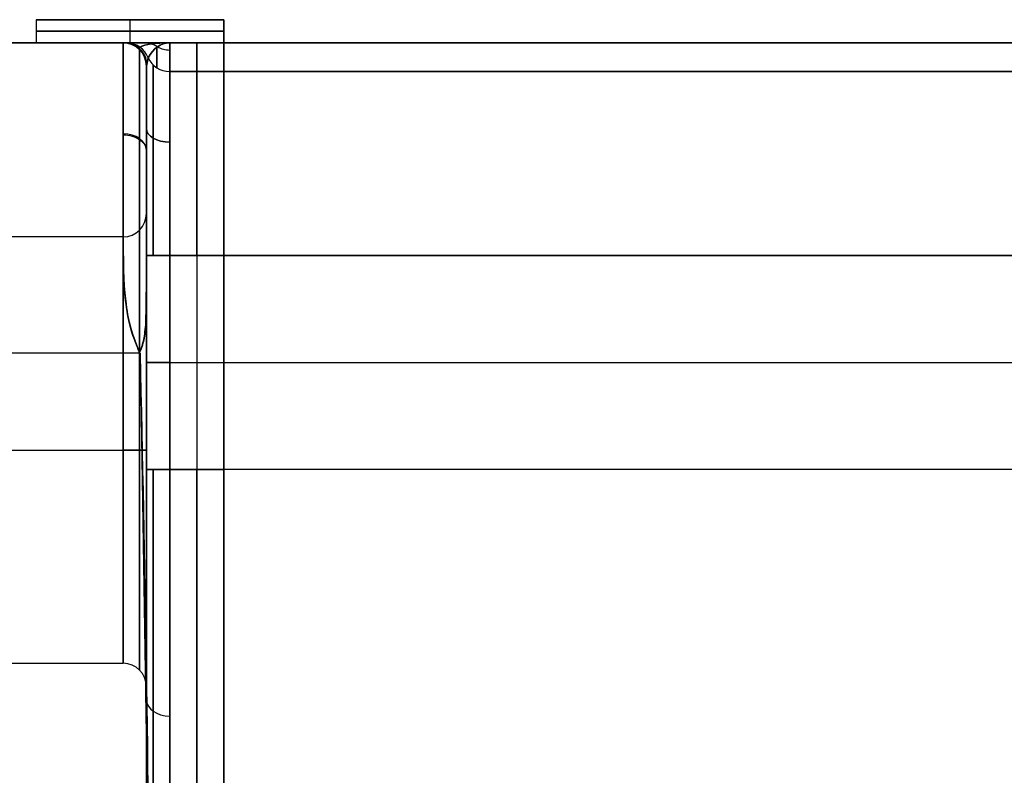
# Model space of a CAD drawing. Extents: x -32 to 144, y -30 to 75.
# Tile 15 of 47: x 3 to 16, y 21 to 30. Entities that reach past the tile are written whole.
import ezdxf

# ---------------------------------------------------------------- set-up
doc = ezdxf.new("R2010")
doc.units = 0
doc.layers.add('DEFAULT', color=7, linetype='CONTINUOUS')

msp = doc.modelspace()

# ---------------------------------------------------------------- linework, layer by layer
at = {"layer": 'DEFAULT'}
for p, q in [((5.6, 30.3, -1.4), (3.175, 30.3)), ((3.175, 30.3), (3.175, 30)), ((3.175, 30.3), (5.6, 30.3, 1.4)), ((3.175, 30.3), (5.6, 30.3)), ((4.388, 30, -0.7), (4.388, 30.3, -0.7)), ((4.388, 30, 0.7), (4.388, 30.3, 0.7)), ((4.388, 30.3, -0.7), (4.388, 30.3, 0.7)), ((5.6, 30, -1.4), (5.6, 30.3, -1.4)), ((5.6, 30.3, 1.4), (5.6, 30, 1.4)), ((5.6, 30.3, -1.4), (5.6, 30.3, 1.4)), ((5.6, 27.4), (5.6, 30.3)), ((3.175, 30.15), (5.6, 30.15, -1.4)), ((5.6, 30.15, 1.4), (3.175, 30.15)), ((-1.9, 30, 26), (4.3, 30, 26)), ((4.3, 30, -26), (-1.9, 30, -26)), ((-1.9, 30), (3.175, 30)), ((3.175, 30), (5.6, 30, -1.4)), ((5.6, 30, 1.4), (3.175, 30)), ((4.3, 30, 18.87), (4.345, 30, 18.31)), ((4.3, 30, 26), (4.3, 30, 18.87)), ((4.3, 30, -18.87), (4.3, 30, -26)), ((4.345, 30, -18.31), (4.3, 30, -18.87)), ((4.3, 30, -26), (4.3, 29.999, -26.104)), ((4.3, 29.999, 26.104), (4.3, 30, 26)), ((4.3, 29.998, -26.12), (4.3, 30, -26)), ((4.3, 30, 26), (4.3, 29.998, 26.119)), ((4.3, 29.999, -26.104), (4.3, 29.995, -26.208)), ((4.3, 29.995, 26.208), (4.3, 29.999, 26.104)), ((4.3, 29.993, -26.241), (4.3, 29.998, -26.12)), ((4.3, 29.998, 26.119), (4.3, 29.993, 26.24)), ((4.3, 29.995, -26.208), (4.3, 29.988, -26.312)), ((4.3, 29.988, 26.312), (4.3, 29.995, 26.208)), ((4.3, 29.983, -26.363), (4.3, 29.993, -26.241)), ((4.3, 29.993, 26.24), (4.3, 29.984, 26.361)), ((4.3, 29.988, -26.312), (4.3, 29.978, -26.415)), ((4.3, 29.978, 26.415), (4.3, 29.988, 26.312)), ((4.3, 29.984, 26.361), (4.3, 29.971, 26.484)), ((4.3, 29.97, -26.486), (4.3, 29.983, -26.363)), ((5.6, 30, -16), (4.9, 30, -16)), ((4.9, 30, 16), (5.6, 30, 16)), ((5.6, 30, -1.4), (5.6, 30, -16)), ((5.6, 30, 16), (5.6, 30, 1.4)), ((104.6, 30, 16), (5.6, 30, 16)), ((5.6, 30, 16), (5.6, 30, -16)), ((5.6, 30, -16), (104.6, 30, -16)), ((5.6, 30), (69.1, 30)), ((4.3, 29.978, -26.415), (4.3, 29.966, -26.519)), ((4.3, 29.966, 26.519), (4.3, 29.978, 26.415)), ((4.3, 29.971, 26.484), (4.3, 29.954, 26.608)), ((4.3, 29.953, -26.61), (4.3, 29.97, -26.486)), ((4.3, 29.966, -26.519), (4.3, 29.951, -26.622)), ((4.3, 29.951, 26.622), (4.3, 29.966, 26.519)), ((4.3, 29.954, 26.608), (4.3, 29.932, 26.732)), ((4.3, 29.932, -26.735), (4.3, 29.953, -26.61)), ((4.3, 29.951, -26.622), (4.3, 29.934, -26.724)), ((4.3, 29.934, 26.724), (4.3, 29.951, 26.622)), ((4.3, 29.934, -26.724), (4.3, 29.914, -26.826)), ((4.3, 29.914, 26.826), (4.3, 29.934, 26.724)), ((4.3, 29.906, -26.86), (4.3, 29.932, -26.735)), ((4.3, 29.932, 26.732), (4.3, 29.907, 26.857)), ((4.3, 29.914, -26.826), (4.3, 29.891, -26.928)), ((4.3, 29.891, 26.928), (4.3, 29.914, 26.826)), ((4.3, 29.907, 26.857), (4.3, 29.878, 26.982)), ((4.3, 29.877, -26.986), (4.3, 29.906, -26.86)), ((4.3, 29.891, -26.928), (4.3, 29.865, -27.029)), ((4.3, 29.866, 27.029), (4.3, 29.891, 26.928)), ((4.3, 29.878, 26.982), (4.3, 29.844, 27.107)), ((4.3, 29.842, -27.111), (4.3, 29.877, -26.986)), ((4.3, 29.837, 27.129), (4.3, 29.866, 27.029)), ((4.3, 29.865, -27.029), (4.3, 29.837, -27.129)), ((4.512, 29.912, 18.87), (4.513, 29.947, 18.331)), ((4.512, 29.912, -18.87), (4.513, 29.947, -18.331)), ((4.3, 29.844, 27.107), (4.3, 29.806, 27.232)), ((4.3, 29.804, -27.237), (4.3, 29.842, -27.111)), ((4.3, 29.837, -27.129), (4.3, 29.807, -27.229)), ((4.3, 29.807, 27.228), (4.3, 29.837, 27.129)), ((4.3, 29.807, -27.229), (4.3, 29.773, -27.327)), ((4.3, 29.774, 27.327), (4.3, 29.807, 27.228)), ((4.3, 29.806, 27.232), (4.3, 29.763, 27.357)), ((4.3, 29.761, -27.362), (4.3, 29.804, -27.237)), ((4.3, 29.738, 27.424), (4.3, 29.774, 27.327)), ((4.3, 29.773, -27.327), (4.3, 29.738, -27.425)), ((4.3, 29.763, 27.357), (4.3, 29.716, 27.481)), ((4.3, 29.713, -27.487), (4.3, 29.761, -27.362)), ((4.3, 29.738, -27.425), (4.3, 29.699, -27.522)), ((4.3, 29.7, 27.521), (4.3, 29.738, 27.424)), ((4.6, 29.7, 18.87), (4.622, 29.808, 18.345)), ((4.622, 29.808, -18.345), (4.6, 29.7, -18.87)), ((4.3, 29.716, 27.481), (4.3, 29.664, 27.604)), ((4.3, 29.661, -27.61), (4.3, 29.713, -27.487)), ((4.3, 29.659, 27.617), (4.3, 29.7, 27.521)), ((4.3, 29.699, -27.522), (4.3, 29.658, -27.617)), ((4.3, 29.664, 27.604), (4.3, 29.608, 27.727)), ((4.3, 29.605, -27.733), (4.3, 29.661, -27.61)), ((4.3, 29.615, 27.711), (4.3, 29.659, 27.617)), ((4.3, 29.658, -27.617), (4.3, 29.615, -27.712)), ((4.3, 29.615, -27.712), (4.3, 29.569, -27.805)), ((4.3, 29.57, 27.805), (4.3, 29.615, 27.711)), ((4.3, 29.608, 27.727), (4.3, 29.548, 27.848)), ((4.3, 29.544, -27.855), (4.3, 29.605, -27.733)), ((4.6, 29.7, 26), (4.6, 29.698, 26.127)), ((4.6, 29.7, 18.87), (4.6, 29.7, 26)), ((4.6, 29.7, -26), (4.6, 29.7, -18.87)), ((4.6, 29.699, -26.091), (4.6, 29.7, -26)), ((4.6, 29.7, -26), (4.6, 29.698, -26.112)), ((4.6, 29.698, 26.112), (4.6, 29.7, 26)), ((4.6, 27.781, 24.415), (4.6, 29.7, 24.415)), ((4.6, 27.783, -24.434), (4.6, 29.7, -24.434)), ((4.6, 29.696, -26.182), (4.6, 29.699, -26.091)), ((4.6, 29.698, 26.127), (4.6, 29.691, 26.255)), ((4.6, 29.698, -26.112), (4.6, 29.693, -26.225)), ((4.6, 29.693, 26.225), (4.6, 29.698, 26.112)), ((4.6, 29.69, -26.272), (4.6, 29.696, -26.182)), ((4.6, 29.693, -26.225), (4.6, 29.684, -26.34)), ((4.6, 29.684, 26.34), (4.6, 29.693, 26.225)), ((4.6, 29.691, 26.255), (4.6, 29.68, 26.382)), ((4.6, 29.682, -26.363), (4.6, 29.69, -26.272)), ((4.6, 29.684, -26.34), (4.6, 29.672, -26.455)), ((4.6, 29.672, 26.455), (4.6, 29.684, 26.34)), ((4.6, 29.672, -26.453), (4.6, 29.682, -26.363)), ((4.6, 29.68, 26.382), (4.6, 29.665, 26.508)), ((4.6, 29.66, -26.543), (4.6, 29.672, -26.453)), ((4.6, 29.672, -26.455), (4.6, 29.655, -26.571)), ((4.6, 29.655, 26.571), (4.6, 29.672, 26.455)), ((4.6, 29.665, 26.508), (4.6, 29.645, 26.634)), ((4.6, 29.645, -26.633), (4.6, 29.66, -26.543)), ((4.6, 29.655, -26.571), (4.6, 29.635, -26.688)), ((4.6, 29.635, 26.688), (4.6, 29.655, 26.571)), ((4.6, 29.645, 26.634), (4.6, 29.621, 26.759)), ((4.6, 29.629, -26.722), (4.6, 29.645, -26.633)), ((4.6, 29.635, -26.688), (4.6, 29.611, -26.805)), ((4.6, 29.611, 26.806), (4.6, 29.635, 26.688)), ((4.6, 29.61, -26.811), (4.6, 29.629, -26.722)), ((4.6, 29.621, 26.759), (4.6, 29.593, 26.884)), ((4.6, 29.611, -26.805), (4.6, 29.583, -26.923)), ((4.6, 29.583, 26.923), (4.6, 29.611, 26.806)), ((4.6, 29.589, -26.899), (4.6, 29.61, -26.811)), ((4.9, 29.631, -18.287), (5.6, 29.631, -18.287)), ((5.6, 29.631, 18.287), (4.9, 29.631, 18.287)), ((5.6, 29.631, 18.287), (104.6, 29.631, 18.287)), ((104.6, 29.631, -18.287), (5.6, 29.631, -18.287)), ((4.3, 29.522, 27.897), (4.3, 29.57, 27.805)), ((4.3, 29.569, -27.805), (4.3, 29.521, -27.898)), ((4.3, 29.548, 27.848), (4.3, 29.483, 27.967)), ((4.3, 29.479, -27.974), (4.3, 29.544, -27.855)), ((4.3, 29.471, 27.988), (4.3, 29.522, 27.897)), ((4.3, 29.521, -27.898), (4.3, 29.471, -27.989)), ((4.3, 29.483, 27.967), (4.3, 29.413, 28.085)), ((4.3, 29.409, -28.093), (4.3, 29.479, -27.974)), ((4.3, 29.418, 28.077), (4.3, 29.471, 27.988)), ((4.6, 29.593, 26.884), (4.6, 29.56, 27.007)), ((4.6, 29.566, -26.987), (4.6, 29.589, -26.899)), ((4.6, 29.583, -26.923), (4.6, 29.551, -27.04)), ((4.6, 29.551, 27.041), (4.6, 29.583, 26.923)), ((4.6, 29.541, -27.074), (4.6, 29.566, -26.987)), ((4.6, 29.56, 27.007), (4.6, 29.523, 27.129)), ((4.6, 29.551, -27.04), (4.6, 29.514, -27.158)), ((4.6, 29.514, 27.159), (4.6, 29.551, 27.041)), ((4.6, 29.513, -27.161), (4.6, 29.541, -27.074)), ((4.6, 29.523, 27.129), (4.6, 29.482, 27.25)), ((4.6, 29.514, -27.158), (4.6, 29.473, -27.275)), ((4.6, 29.473, 27.276), (4.6, 29.514, 27.159)), ((4.6, 29.484, -27.246), (4.6, 29.513, -27.161)), ((4.6, 29.452, -27.332), (4.6, 29.484, -27.246)), ((4.6, 29.482, 27.25), (4.6, 29.437, 27.369)), ((4.6, 29.473, -27.275), (4.6, 29.428, -27.391)), ((4.6, 29.428, 27.392), (4.6, 29.473, 27.276)), ((4.3, 29.471, -27.989), (4.3, 29.418, -28.078)), ((4.3, 29.418, -28.078), (4.3, 29.363, -28.166)), ((4.3, 29.363, 28.166), (4.3, 29.418, 28.077)), ((4.3, 29.413, 28.085), (4.3, 29.34, 28.201)), ((4.3, 29.335, -28.209), (4.3, 29.409, -28.093)), ((4.3, 29.363, -28.166), (4.3, 29.305, -28.253)), ((4.3, 29.306, 28.252), (4.3, 29.363, 28.166)), ((4.6, 29.418, -27.416), (4.6, 29.452, -27.332)), ((4.6, 29.437, 27.369), (4.6, 29.388, 27.487)), ((4.6, 29.428, -27.391), (4.6, 29.379, -27.507)), ((4.6, 29.379, 27.508), (4.6, 29.428, 27.392)), ((4.6, 29.383, -27.499), (4.6, 29.418, -27.416)), ((4.6, 29.388, 27.487), (4.6, 29.335, 27.602)), ((4.6, 29.345, -27.582), (4.6, 29.383, -27.499)), ((4.6, 29.379, -27.507), (4.6, 29.326, -27.622)), ((4.6, 29.325, 27.623), (4.6, 29.379, 27.508)), ((4.6, 29.305, -27.664), (4.6, 29.345, -27.582)), ((4.3, 29.34, 28.201), (4.3, 29.262, 28.315)), ((4.3, 29.257, -28.323), (4.3, 29.335, -28.209)), ((4.3, 29.246, 28.338), (4.3, 29.306, 28.252)), ((4.3, 29.305, -28.253), (4.3, 29.245, -28.338)), ((4.3, 29.262, 28.315), (4.3, 29.18, 28.426)), ((4.3, 29.174, -28.434), (4.3, 29.257, -28.323)), ((4.3, 29.184, 28.421), (4.3, 29.246, 28.338)), ((4.3, 29.245, -28.338), (4.3, 29.183, -28.422)), ((4.6, 29.335, 27.602), (4.6, 29.277, 27.716)), ((4.6, 29.326, -27.622), (4.6, 29.268, -27.735)), ((4.6, 29.267, 27.737), (4.6, 29.325, 27.623)), ((4.6, 29.263, -27.744), (4.6, 29.305, -27.664)), ((4.6, 29.277, 27.716), (4.6, 29.216, 27.828)), ((4.6, 29.268, -27.735), (4.6, 29.206, -27.847)), ((4.6, 29.205, 27.849), (4.6, 29.267, 27.737)), ((4.6, 29.219, -27.824), (4.6, 29.263, -27.744)), ((4.6, 29.173, -27.902), (4.6, 29.219, -27.824)), ((4.3, 29.12, 28.503), (4.3, 29.184, 28.421)), ((4.3, 29.183, -28.422), (4.3, 29.119, -28.504)), ((4.3, 29.18, 28.426), (4.3, 29.094, 28.535)), ((4.3, 29.088, -28.543), (4.3, 29.174, -28.434)), ((4.3, 29.054, 28.583), (4.3, 29.12, 28.503)), ((4.3, 29.119, -28.504), (4.3, 29.053, -28.584)), ((4.3, 29.094, 28.535), (4.3, 29.004, 28.641)), ((4.6, 29.216, 27.828), (4.6, 29.152, 27.938)), ((4.6, 29.206, -27.847), (4.6, 29.14, -27.957)), ((4.6, 29.139, 27.959), (4.6, 29.205, 27.849)), ((4.6, 29.126, -27.979), (4.6, 29.173, -27.902)), ((4.6, 29.152, 27.938), (4.6, 29.083, 28.045)), ((4.6, 29.14, -27.957), (4.6, 29.07, -28.066)), ((4.6, 29.068, 28.067), (4.6, 29.139, 27.959)), ((4.6, 29.076, -28.055), (4.6, 29.126, -27.979)), ((4.3, 28.997, -28.649), (4.3, 29.088, -28.543)), ((4.3, 28.986, 28.662), (4.3, 29.054, 28.583)), ((4.3, 29.053, -28.584), (4.3, 28.985, -28.663)), ((4.3, 29.004, 28.641), (4.3, 28.911, 28.744)), ((4.3, 28.903, -28.752), (4.3, 28.997, -28.649)), ((4.3, 28.915, 28.739), (4.3, 28.986, 28.662)), ((4.3, 28.985, -28.663), (4.3, 28.915, -28.74)), ((4.6, 29.083, 28.045), (4.6, 29.011, 28.15)), ((4.6, 29.025, -28.13), (4.6, 29.076, -28.055)), ((4.6, 29.07, -28.066), (4.6, 28.995, -28.172)), ((4.6, 28.994, 28.174), (4.6, 29.068, 28.067)), ((4.6, 28.972, -28.204), (4.6, 29.025, -28.13)), ((4.6, 29.011, 28.15), (4.6, 28.935, 28.253)), ((4.6, 28.995, -28.172), (4.6, 28.957, -28.224)), ((4.6, 28.955, 28.226), (4.6, 28.994, 28.174)), ((4.6, 28.917, -28.276), (4.6, 28.972, -28.204)), ((4.3, 28.915, -28.74), (4.3, 28.842, -28.814)), ((4.3, 28.843, 28.814), (4.3, 28.915, 28.739)), ((4.3, 28.911, 28.744), (4.3, 28.814, 28.843)), ((4.3, 28.855, -28.802), (4.3, 28.903, -28.752)), ((4.3, 28.806, -28.851), (4.3, 28.855, -28.802)), ((4.3, 28.769, 28.887), (4.3, 28.843, 28.814)), ((4.3, 28.842, -28.814), (4.3, 28.768, -28.887)), ((4.6, 28.957, -28.224), (4.6, 28.917, -28.275)), ((4.6, 28.916, 28.277), (4.6, 28.955, 28.226)), ((4.6, 28.935, 28.253), (4.6, 28.856, 28.353)), ((4.6, 28.86, -28.347), (4.6, 28.917, -28.276)), ((4.6, 28.917, -28.275), (4.6, 28.877, -28.326)), ((4.6, 28.875, 28.328), (4.6, 28.916, 28.277)), ((4.6, 28.877, -28.326), (4.6, 28.836, -28.377)), ((4.6, 28.834, 28.379), (4.6, 28.875, 28.328)), ((4.6, 28.802, -28.417), (4.6, 28.86, -28.347)), ((4.6, 28.856, 28.353), (4.6, 28.773, 28.45)), ((4.3, 28.814, 28.843), (4.3, 28.713, 28.939)), ((4.3, 28.756, -28.899), (4.3, 28.806, -28.851)), ((4.3, 28.693, 28.958), (4.3, 28.769, 28.887)), ((4.3, 28.768, -28.887), (4.3, 28.692, -28.958)), ((4.3, 28.705, -28.947), (4.3, 28.756, -28.899)), ((4.3, 28.713, 28.939), (4.3, 28.609, 29.032)), ((4.6, 28.836, -28.377), (4.6, 28.793, -28.426)), ((4.6, 28.792, 28.428), (4.6, 28.834, 28.379)), ((4.6, 28.741, -28.485), (4.6, 28.802, -28.417)), ((4.6, 28.793, -28.426), (4.6, 28.75, -28.475)), ((4.6, 28.748, 28.477), (4.6, 28.792, 28.428)), ((4.6, 28.773, 28.45), (4.6, 28.687, 28.544)), ((4.6, 28.75, -28.475), (4.6, 28.706, -28.523)), ((4.6, 28.704, 28.525), (4.6, 28.748, 28.477)), ((4.6, 28.68, -28.551), (4.6, 28.741, -28.485)), ((4.3, 28.6, -29.039), (4.3, 28.705, -28.947)), ((4.3, 28.615, 29.027), (4.3, 28.693, 28.958)), ((4.3, 28.692, -28.958), (4.3, 28.614, -29.027)), ((4.3, 28.536, 29.094), (4.3, 28.615, 29.027)), ((4.3, 28.614, -29.027), (4.3, 28.535, -29.094)), ((4.3, 28.609, 29.032), (4.3, 28.503, 29.12)), ((4.3, 28.493, -29.128), (4.3, 28.6, -29.039)), ((4.6, 28.706, -28.523), (4.6, 28.661, -28.57)), ((4.6, 28.659, 28.573), (4.6, 28.704, 28.525)), ((4.6, 28.687, 28.544), (4.6, 28.598, 28.635)), ((4.6, 28.616, -28.616), (4.6, 28.68, -28.551)), ((4.6, 28.661, -28.57), (4.6, 28.616, -28.617)), ((4.6, 28.613, 28.619), (4.6, 28.659, 28.573)), ((4.6, 28.551, -28.68), (4.6, 28.616, -28.616)), ((4.6, 28.616, -28.617), (4.6, 28.569, -28.663)), ((4.6, 28.566, 28.665), (4.6, 28.613, 28.619)), ((4.6, 28.598, 28.635), (4.6, 28.506, 28.723)), ((4.3, 28.454, 29.158), (4.3, 28.536, 29.094)), ((4.3, 28.535, -29.094), (4.3, 28.453, -29.159)), ((4.3, 28.503, 29.12), (4.3, 28.393, 29.205)), ((4.3, 28.383, -29.213), (4.3, 28.493, -29.128)), ((4.6, 28.569, -28.663), (4.6, 28.522, -28.708)), ((4.6, 28.519, 28.71), (4.6, 28.566, 28.665)), ((4.6, 28.485, -28.741), (4.6, 28.551, -28.68)), ((4.6, 28.522, -28.708), (4.6, 28.474, -28.752)), ((4.6, 28.471, 28.754), (4.6, 28.519, 28.71)), ((4.6, 28.506, 28.723), (4.6, 28.41, 28.808)), ((4.6, 28.417, -28.802), (4.6, 28.485, -28.741)), ((4.6, 28.474, -28.752), (4.6, 28.425, -28.795)), ((4.6, 28.422, 28.797), (4.6, 28.471, 28.754)), ((4.3, 28.371, 29.221), (4.3, 28.454, 29.158)), ((4.3, 28.453, -29.159), (4.3, 28.37, -29.222)), ((4.3, 28.393, 29.205), (4.3, 28.281, 29.286)), ((4.3, 28.271, -29.293), (4.3, 28.383, -29.213)), ((4.3, 28.287, 29.282), (4.3, 28.371, 29.221)), ((4.3, 28.37, -29.222), (4.3, 28.286, -29.283)), ((4.6, 28.425, -28.795), (4.6, 28.375, -28.837)), ((4.6, 28.372, 28.84), (4.6, 28.422, 28.797)), ((4.6, 28.347, -28.86), (4.6, 28.417, -28.802)), ((4.6, 28.41, 28.808), (4.6, 28.312, 28.889)), ((4.6, 28.375, -28.837), (4.6, 28.325, -28.878)), ((4.6, 28.322, 28.881), (4.6, 28.372, 28.84)), ((4.6, 28.276, -28.917), (4.6, 28.347, -28.86)), ((4.3, 28.201, 29.34), (4.3, 28.287, 29.282)), ((4.3, 28.286, -29.283), (4.3, 28.2, -29.341)), ((4.3, 28.281, 29.286), (4.3, 28.166, 29.362)), ((4.3, 28.156, -29.369), (4.3, 28.271, -29.293)), ((4.3, 28.113, 29.396), (4.3, 28.201, 29.34)), ((4.6, 28.325, -28.878), (4.6, 28.274, -28.919)), ((4.6, 28.27, 28.921), (4.6, 28.322, 28.881)), ((4.6, 28.312, 28.889), (4.6, 28.212, 28.967)), ((4.6, 28.204, -28.972), (4.6, 28.276, -28.917)), ((4.6, 28.274, -28.919), (4.6, 28.222, -28.958)), ((4.6, 28.219, 28.961), (4.6, 28.27, 28.921)), ((4.6, 28.222, -28.958), (4.6, 28.17, -28.997)), ((4.6, 28.166, 28.999), (4.6, 28.219, 28.961)), ((4.6, 28.212, 28.967), (4.6, 28.108, 29.042)), ((4.6, 28.13, -29.025), (4.6, 28.204, -28.972)), ((4.3, 28.2, -29.341), (4.3, 28.112, -29.397)), ((4.3, 28.166, 29.362), (4.3, 28.05, 29.435)), ((4.3, 28.038, -29.442), (4.3, 28.156, -29.369)), ((4.3, 28.024, 29.45), (4.3, 28.113, 29.396)), ((4.3, 28.112, -29.397), (4.3, 28.023, -29.451)), ((4.6, 28.17, -28.997), (4.6, 28.064, -29.071)), ((4.6, 28.113, 29.037), (4.6, 28.166, 28.999)), ((4.6, 28.055, -29.076), (4.6, 28.13, -29.025)), ((4.6, 28.06, 29.074), (4.6, 28.113, 29.037)), ((4.6, 28.108, 29.042), (4.6, 28.002, 29.113)), ((4.3, 28.05, 29.435), (4.3, 27.931, 29.503)), ((4.3, 27.92, -29.509), (4.3, 28.038, -29.442)), ((4.3, 27.934, 29.501), (4.3, 28.024, 29.45)), ((4.3, 28.023, -29.451), (4.3, 27.932, -29.502)), ((4.6, 28.064, -29.071), (4.6, 27.956, -29.141)), ((4.6, 27.951, 29.144), (4.6, 28.06, 29.074)), ((4.6, 27.979, -29.126), (4.6, 28.055, -29.076)), ((4.6, 28.002, 29.113), (4.6, 27.894, 29.18)), ((4.6, 27.902, -29.173), (4.6, 27.979, -29.126)), ((4.6, 27.956, -29.141), (4.6, 27.845, -29.207)), ((4.6, 27.841, 29.21), (4.6, 27.951, 29.144)), ((4.3, 27.842, 29.551), (4.3, 27.934, 29.501)), ((4.3, 27.932, -29.502), (4.3, 27.841, -29.551)), ((4.3, 27.931, 29.503), (4.3, 27.811, 29.567)), ((4.3, 27.798, -29.573), (4.3, 27.92, -29.509)), ((4.3, 27.749, 29.597), (4.3, 27.842, 29.551)), ((4.3, 27.841, -29.551), (4.3, 27.748, -29.598)), ((4.6, 27.824, -29.219), (4.6, 27.902, -29.173)), ((4.6, 27.894, 29.18), (4.6, 27.783, 29.243)), ((4.6, 27.845, -29.207), (4.6, 27.734, -29.269)), ((4.6, 27.728, 29.272), (4.6, 27.841, 29.21)), ((4.6, 27.744, -29.263), (4.6, 27.824, -29.219)), ((4.3, 27.811, 29.567), (4.3, 27.689, 29.626)), ((4.3, 27.676, -29.632), (4.3, 27.798, -29.573)), ((4.3, 27.655, 29.642), (4.3, 27.749, 29.597)), ((4.3, 27.748, -29.598), (4.3, 27.653, -29.642)), ((4.6, 27.783, 29.243), (4.6, 27.671, 29.303)), ((4.6, 27.664, -29.305), (4.6, 27.744, -29.263)), ((4.6, 27.734, -29.269), (4.6, 27.62, -29.326)), ((4.6, 27.614, 29.329), (4.6, 27.728, 29.272)), ((4.3, 27.689, 29.626), (4.3, 27.566, 29.681)), ((4.3, 27.552, -29.687), (4.3, 27.676, -29.632)), ((4.3, 27.56, 29.683), (4.3, 27.655, 29.642)), ((4.3, 27.653, -29.642), (4.3, 27.558, -29.684)), ((4.3, 27.566, 29.681), (4.3, 27.442, 29.731)), ((4.6, 27.671, 29.303), (4.6, 27.556, 29.359)), ((4.6, 27.582, -29.345), (4.6, 27.664, -29.305)), ((4.6, 27.62, -29.326), (4.6, 27.505, -29.38)), ((4.6, 27.498, 29.383), (4.6, 27.614, 29.329)), ((4.6, 27.499, -29.383), (4.6, 27.582, -29.345)), ((4.3, 27.499, -24.749), (-2.4, 27.499, -24.749)), ((4.3, 27.499, 24.749), (-2.4, 27.499, 24.749)), ((4.3, 27.463, 29.723), (4.3, 27.56, 29.683)), ((4.3, 27.558, -29.684), (4.3, 27.462, -29.723)), ((4.3, 27.428, -29.736), (4.3, 27.552, -29.687)), ((4.3, 27.366, 29.759), (4.3, 27.463, 29.723)), ((4.3, 27.462, -29.723), (4.3, 27.364, -29.76)), ((4.3, 27.442, 29.731), (4.301, 27.318, 29.777)), ((4.6, 27.556, 29.359), (4.6, 27.44, 29.411)), ((4.6, 27.505, -29.38), (4.6, 27.39, -29.429)), ((4.6, 27.416, -29.418), (4.6, 27.499, -29.383)), ((4.6, 27.382, 29.432), (4.6, 27.498, 29.383)), ((4.6, 27.44, 29.411), (4.6, 27.321, 29.458)), ((4.301, 27.303, -29.782), (4.3, 27.428, -29.736)), ((4.301, 27.268, 29.794), (4.3, 27.366, 29.759)), ((4.3, 27.364, -29.76), (4.301, 27.266, -29.794)), ((4.301, 27.318, 29.777), (4.302, 27.194, 29.818)), ((4.6, 27.312, -29.46), (4.6, 27.416, -29.418)), ((4.6, 27.39, -29.429), (4.6, 27.273, -29.474)), ((4.6, 27.265, 29.477), (4.6, 27.382, 29.432)), ((4.6, 27.321, 29.458), (4.6, 27.202, 29.502)), ((4.6, 27.22, -29.494), (4.6, 27.312, -29.46)), ((4.302, 27.179, -29.822), (4.301, 27.303, -29.782)), ((4.302, 27.17, 29.825), (4.301, 27.268, 29.794)), ((4.301, 27.266, -29.794), (4.302, 27.168, -29.826)), ((4.302, 27.194, 29.818), (4.304, 27.075, 29.853)), ((4.6, 27.273, -29.474), (4.6, 27.157, -29.516)), ((4.6, 27.148, 29.519), (4.6, 27.265, 29.477)), ((4.6, 24.5, 20.3), (4.6, 27.258, 20.3)), ((4.6, 27.258, -20.3), (4.6, 24.5, -20.3)), ((4.6, 27.073, -29.544), (4.6, 27.22, -29.494)), ((4.6, 27.202, 29.502), (4.6, 27.08, 29.541)), ((4.9, 27.258, 20), (4.9, 24.5, 20)), ((4.9, 24.5, -20), (4.9, 27.258, -20)), ((5.6, 27.258, -20), (4.9, 27.258, -20)), ((4.9, 27.258, 20), (5.6, 27.258, 20)), ((5.25, 27.258, -20), (5.25, 24.5, -20)), ((5.25, 27.258, 20), (5.25, 24.5, 20)), ((5.6, 24.5, -20), (5.6, 27.258, -20)), ((5.6, 27.258, 20), (5.6, 24.5, 20)), ((5.6, 27.258, 20), (104.6, 27.258, 20)), ((104.6, 27.258, -20), (5.6, 27.258, -20)), ((5.6, 27.258, -20), (5.6, 24.5, -20)), ((5.6, 24.5, 20), (5.6, 27.258, 20)), ((4.305, 27.061, -29.857), (4.302, 27.179, -29.822)), ((4.305, 27.07, 29.854), (4.302, 27.17, 29.825)), ((4.302, 27.168, -29.826), (4.305, 27.068, -29.855)), ((4.304, 27.075, 29.853), (4.309, 26.963, 29.882)), ((4.308, 26.969, 29.881), (4.305, 27.07, 29.854)), ((4.305, 27.068, -29.855), (4.308, 26.968, -29.881)), ((4.309, 26.951, -29.885), (4.305, 27.061, -29.857)), ((4.6, 27.157, -29.516), (4.6, 27.044, -29.553)), ((4.6, 27.035, 29.556), (4.6, 27.148, 29.519)), ((4.6, 27.08, 29.541), (4.6, 26.732, 29.647)), ((4.6, 26.445, -29.733), (4.6, 27.073, -29.544)), ((4.314, 26.869, 29.904), (4.308, 26.969, 29.881)), ((4.308, 26.968, -29.881), (4.314, 26.867, -29.905)), ((4.309, 26.963, 29.882), (4.314, 26.863, 29.905)), ((4.315, 26.852, -29.908), (4.309, 26.951, -29.885)), ((4.6, 27.044, -29.553), (4.597, 26.549, -29.7)), ((4.597, 26.546, 29.701), (4.6, 27.035, 29.556)), ((4.321, 26.771, 29.925), (4.314, 26.869, 29.904)), ((4.314, 26.867, -29.905), (4.321, 26.769, -29.925)), ((4.314, 26.863, 29.905), (4.321, 26.776, 29.923)), ((4.322, 26.766, -29.925), (4.315, 26.852, -29.908)), ((4.321, 26.776, 29.923), (4.328, 26.699, 29.937)), ((4.325, 26.723, 29.934), (4.321, 26.771, 29.925)), ((4.321, 26.769, -29.925), (4.326, 26.722, -29.934)), ((4.329, 26.69, -29.939), (4.322, 26.766, -29.925)), ((4.33, 26.677, 29.942), (4.325, 26.723, 29.934)), ((4.326, 26.722, -29.934), (4.331, 26.675, -29.943)), ((4.328, 26.699, 29.937), (4.336, 26.633, 29.947)), ((4.337, 26.625, -29.949), (4.329, 26.69, -29.939)), ((4.336, 26.631, 29.95), (4.33, 26.677, 29.942)), ((4.6, 26.732, 29.647), (4.6, 26, 29.928)), ((4.331, 26.675, -29.943), (4.336, 26.629, -29.95)), ((4.336, 26.633, 29.947), (4.344, 26.574, 29.955)), ((4.342, 26.586, 29.957), (4.336, 26.631, 29.95)), ((4.336, 26.629, -29.95), (4.343, 26.584, -29.957)), ((4.345, 26.566, -29.956), (4.337, 26.625, -29.949)), ((4.349, 26.542, 29.963), (4.342, 26.586, 29.957)), ((4.343, 26.584, -29.957), (4.349, 26.541, -29.963)), ((4.344, 26.574, 29.955), (4.353, 26.521, 29.961)), ((4.354, 26.514, -29.962), (4.345, 26.566, -29.956)), ((4.597, 26.549, -29.7), (4.594, 26.451, -29.731)), ((4.356, 26.5, 29.969), (4.349, 26.542, 29.963)), ((4.349, 26.541, -29.963), (4.357, 26.498, -29.969)), ((4.353, 26.521, 29.961), (4.361, 26.473, 29.966)), ((4.363, 26.466, -29.966), (4.354, 26.514, -29.962)), ((4.364, 26.459, 29.974), (4.356, 26.5, 29.969)), ((4.357, 26.498, -29.969), (4.364, 26.458, -29.974)), ((4.361, 26.473, 29.966), (4.37, 26.43, 29.968)), ((4.372, 26.423, -29.969), (4.363, 26.466, -29.966)), ((4.372, 26.42, 29.978), (4.364, 26.459, 29.974)), ((4.364, 26.458, -29.974), (4.373, 26.418, -29.978)), ((4.37, 26.43, 29.968), (4.379, 26.391, 29.97)), ((4.381, 26.384, -29.97), (4.372, 26.423, -29.969)), ((4.594, 26.451, -29.731), (4.59, 26.371, -29.758)), ((4.59, 26.369, 29.759), (4.594, 26.449, 29.732)), ((4.594, 26.449, 29.732), (4.597, 26.546, 29.701)), ((4.6, 26.366, -29.76), (4.6, 26.445, -29.733)), ((4.381, 26.382, 29.982), (4.372, 26.42, 29.978)), ((4.373, 26.418, -29.978), (4.382, 26.38, -29.982)), ((4.379, 26.391, 29.97), (4.388, 26.354, 29.971)), ((4.39, 26.348, -29.971), (4.381, 26.384, -29.97)), ((4.391, 26.346, 29.985), (4.381, 26.382, 29.982)), ((4.382, 26.38, -29.982), (4.391, 26.344, -29.985)), ((4.388, 26.354, 29.971), (4.397, 26.321, 29.971)), ((4.399, 26.314, -29.971), (4.39, 26.348, -29.971)), ((4.4, 26.311, 29.988), (4.391, 26.346, 29.985)), ((4.391, 26.344, -29.985), (4.401, 26.309, -29.988)), ((4.397, 26.321, 29.971), (4.406, 26.29, 29.97)), ((4.408, 26.283, -29.97), (4.399, 26.314, -29.971)), ((4.411, 26.277, 29.99), (4.4, 26.311, 29.988)), ((4.401, 26.309, -29.988), (4.411, 26.275, -29.991)), ((4.585, 26.303, -29.783), (4.581, 26.273, -29.794)), ((4.581, 26.274, 29.795), (4.584, 26.303, 29.783)), ((4.584, 26.303, 29.783), (4.587, 26.334, 29.771)), ((4.588, 26.336, -29.771), (4.585, 26.303, -29.783)), ((4.587, 26.334, 29.771), (4.59, 26.369, 29.759)), ((4.59, 26.371, -29.758), (4.588, 26.336, -29.771)), ((4.6, 26.273, -29.794), (4.6, 26.366, -29.76)), ((4.406, 26.29, 29.97), (4.415, 26.26, 29.968)), ((4.417, 26.253, -29.968), (4.408, 26.283, -29.97)), ((4.432, 26.213, 29.994), (4.411, 26.277, 29.99)), ((4.411, 26.275, -29.991), (4.421, 26.243, -29.993)), ((4.415, 26.26, 29.968), (4.424, 26.233, 29.966)), ((4.426, 26.225, -29.966), (4.417, 26.253, -29.968)), ((4.421, 26.243, -29.993), (4.431, 26.212, -29.994)), ((4.424, 26.233, 29.966), (4.433, 26.206, 29.963)), ((4.435, 26.198, -29.963), (4.426, 26.225, -29.966)), ((4.431, 26.212, -29.994), (4.453, 26.152, -29.997)), ((4.453, 26.154, 29.997), (4.432, 26.213, 29.994)), ((4.433, 26.206, 29.963), (4.442, 26.181, 29.96)), ((4.444, 26.173, -29.959), (4.435, 26.198, -29.963)), ((4.442, 26.181, 29.96), (4.451, 26.157, 29.956)), ((4.453, 26.149, -29.955), (4.444, 26.173, -29.959)), ((4.56, 26.153, 29.847), (4.565, 26.175, 29.837)), ((4.565, 26.169, -29.837), (4.56, 26.147, -29.847)), ((4.565, 26.175, 29.837), (4.569, 26.198, 29.827)), ((4.57, 26.193, -29.827), (4.565, 26.169, -29.837)), ((4.569, 26.198, 29.827), (4.574, 26.222, 29.817)), ((4.574, 26.218, -29.816), (4.57, 26.193, -29.827)), ((4.574, 26.222, 29.817), (4.578, 26.247, 29.806)), ((4.578, 26.245, -29.805), (4.574, 26.218, -29.816)), ((4.578, 26.247, 29.806), (4.581, 26.274, 29.795)), ((4.581, 26.273, -29.794), (4.578, 26.245, -29.805)), ((4.6, 26.185, -29.831), (4.6, 26.273, -29.794)), ((4.6, 26.14, -29.85), (4.6, 26.185, -29.831)), ((4.451, 26.157, 29.956), (4.46, 26.133, 29.952)), ((4.464, 26.126, 29.998), (4.453, 26.154, 29.997)), ((4.453, 26.152, -29.997), (4.497, 26.039, -30)), ((4.462, 26.126, -29.951), (4.453, 26.149, -29.955)), ((4.46, 26.133, 29.952), (4.468, 26.111, 29.947)), ((4.47, 26.104, -29.945), (4.462, 26.126, -29.951)), ((4.475, 26.099, 29.999), (4.464, 26.126, 29.998)), ((4.468, 26.111, 29.947), (4.477, 26.088, 29.941)), ((4.479, 26.083, -29.94), (4.47, 26.104, -29.945)), ((4.486, 26.072, 29.999), (4.475, 26.099, 29.999)), ((4.477, 26.088, 29.941), (4.485, 26.066, 29.936)), ((4.487, 26.062, -29.934), (4.479, 26.083, -29.94)), ((4.485, 26.066, 29.936), (4.493, 26.045, 29.93)), ((4.497, 26.047, 30), (4.486, 26.072, 29.999)), ((4.495, 26.042, -29.928), (4.487, 26.062, -29.934)), ((4.493, 26.045, 29.93), (4.501, 26.022, 29.923)), ((4.506, 26.016, -29.918), (4.495, 26.042, -29.928)), ((4.508, 26.023, 30), (4.497, 26.047, 30)), ((4.523, 26.035, 29.901), (4.53, 26.053, 29.893)), ((4.53, 26.05, -29.892), (4.523, 26.033, -29.901)), ((4.53, 26.053, 29.893), (4.536, 26.072, 29.884)), ((4.537, 26.068, -29.884), (4.53, 26.05, -29.892)), ((4.536, 26.072, 29.884), (4.543, 26.091, 29.875)), ((4.543, 26.086, -29.875), (4.537, 26.068, -29.884)), ((4.543, 26.091, 29.875), (4.549, 26.111, 29.866)), ((4.549, 26.105, -29.866), (4.543, 26.086, -29.875)), ((4.549, 26.111, 29.866), (4.554, 26.131, 29.857)), ((4.555, 26.126, -29.857), (4.549, 26.105, -29.866)), ((4.554, 26.131, 29.857), (4.56, 26.153, 29.847)), ((4.56, 26.147, -29.847), (4.555, 26.126, -29.857)), ((4.6, 26.116, -29.861), (4.6, 26.14, -29.85)), ((4.6, 26.092, -29.873), (4.6, 26.116, -29.861)), ((4.6, 26.068, -29.886), (4.6, 26.092, -29.873)), ((4.6, 26.045, -29.899), (4.6, 26.068, -29.886)), ((4.6, 26.033, -29.906), (4.6, 26.045, -29.899)), ((4.52, 26, -30), (-1.9, 26, -30)), ((4.52, 26, 30), (-1.9, 26, 30)), ((4.497, 26.039, -30), (4.505, 26.018, -30)), ((4.501, 26.022, 29.923), (4.508, 26, 29.916)), ((4.505, 26.018, -30), (4.506, 26.014, -30)), ((4.509, 26.009, -29.916), (4.506, 26.016, -29.918)), ((4.506, 26.014, -30), (4.508, 26.012, -30)), ((4.52, 26, 30), (4.508, 26.023, 30)), ((4.508, 26, 29.916), (4.516, 26.017, 29.908)), ((4.516, 26.016, -29.908), (4.508, 26, -29.916)), ((4.508, 26.012, -30), (4.52, 26, -30)), ((4.508, 26, -29.916), (4.509, 26.002, -29.915)), ((4.509, 26.002, -29.915), (4.509, 26.009, -29.916)), ((4.516, 26.017, 29.908), (4.523, 26.035, 29.901)), ((4.523, 26.033, -29.901), (4.516, 26.016, -29.908)), ((4.52, 26, -30), (4.644, 17.886, -30)), ((4.6, 26.022, -29.913), (4.6, 26.033, -29.906)), ((4.6, 26.011, -29.921), (4.6, 26.022, -29.913)), ((4.6, 26, -29.928), (4.6, 26.011, -29.921)), ((4.9, 25.879, -20), (5.6, 25.879, -20)), ((4.9, 25.879, 20), (5.6, 25.879, 20)), ((5.6, 25.879, -20), (104.6, 25.879, -20)), ((5.6, 25.879, 20), (104.6, 25.879, 20)), ((-2.4, 24.749, -21.999), (4.3, 24.749, -21.999)), ((-2.4, 24.749, 27.499), (4.3, 24.749, 27.499)), ((-2.4, 24.749, 21.999), (4.3, 24.749, 21.999)), ((-2.4, 24.749, -27.499), (4.3, 24.749, -27.499)), ((5.6, 24.5, -20), (4.9, 24.5, -20)), ((4.9, 24.5, 20), (5.6, 24.5, 20)), ((104.6, 24.5, -20), (5.6, 24.5, -20)), ((104.6, 24.5, 20), (5.6, 24.5, 20)), ((4.6, 23.796, 20.359), (4.6, 23.796, 21.851)), ((4.6, 23.796, 27.646), (4.6, 23.796, 29.944)), ((4.6, 23.793, -29.993), (4.6, 23.793, -27.645)), ((4.6, 23.793, -21.852), (4.6, 23.793, -20.36)), ((-2.4, 21.999, -24.749), (4.3, 21.999, -24.749)), ((-2.4, 21.999, 24.749), (4.3, 21.999, 24.749)), ((4.6, 20.301, 24.415), (4.6, 21.717, 24.415)), ((4.6, 20.301, -24.434), (4.6, 21.715, -24.434))]:
    msp.add_line(p, q, dxfattribs=at)
for centre, radius, start, end in [((4.3, 29.7, 18.87), 0.3, 360, 90), ((4.3, 29.7, 26), 0.3, 360, 90), ((4.3, 29.7, -26), 0.3, 0, 90), ((4.3, 29.7, -18.87), 0.3, 0, 90), ((4.3, 29.7, 22.435), 0.3, 0, 90), ((4.3, 29.7, -22.435), 0.3, 0, 90), ((4.3, 27.799, -24.749), 0.3, 270, 360), ((4.3, 27.799, 24.749), 0.3, 270, 360), ((-412.764, 15.58, 30), 417.414, 0.3173, 1.43041), ((4.3, 21.699, 24.749), 0.3, 0, 90), ((4.3, 21.699, -24.749), 0.3, 0, 90)]:
    msp.add_arc(centre, radius, start, end, dxfattribs=at)
at = {"layer": 'DEFAULT', "extrusion": (-0.086347, 0.000995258, 0.996265)}
msp.add_arc((-29.748, 5.561, 18.177), 0.3, 101.6893, 180.6958, dxfattribs=at)
at = {"layer": 'DEFAULT', "extrusion": (0.086347, -0.000995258, 0.996265)}
msp.add_arc((29.748, -5.561, -18.177), 0.3, 281.6893, 0.6958, dxfattribs=at)
at = {"layer": 'DEFAULT', "extrusion": (3.93747e-14, 1, 4.85297e-15)}
msp.add_arc((-19.842, 20.814, 30), 15.698, 342.1408, 350.8191, dxfattribs=at)
at = {"layer": 'DEFAULT', "extrusion": (-0.127644, -5.79484e-13, 0.99182)}
msp.add_arc((-29.7, 6.646, 17.605), 0.3, 111.0576, 180, dxfattribs=at)
at = {"layer": 'DEFAULT', "extrusion": (0.127644, -9.1347e-09, 0.99182)}
msp.add_arc((29.7, -6.646, -17.605), 0.3, 291.0576, 0, dxfattribs=at)
at = {"layer": 'DEFAULT', "extrusion": (-3.80694e-14, 1, 1.06919e-14)}
msp.add_arc((-19.838, -20.813, 30), 15.694, 9.1798, 17.8603, dxfattribs=at)
at = {"layer": 'DEFAULT', "extrusion": (0.293764, 0.95329, 0.070298)}
msp.add_arc((-10.814, 17.308, 31.163), 15.362, 346.9679, 355.793, dxfattribs=at)
at = {"layer": 'DEFAULT', "extrusion": (0.293706, 0.953308, -0.070288)}
msp.add_arc((-10.812, -17.307, 31.163), 15.358, 4.2062, 13.0334, dxfattribs=at)
at = {"layer": 'DEFAULT', "extrusion": (-0.247502, -2.03416e-13, 0.968887)}
msp.add_arc((-29.7, 8.679, 15.478), 0.3, 146.4165, 180, dxfattribs=at)
at = {"layer": 'DEFAULT', "extrusion": (0.247455, -6.04055e-13, 0.968899)}
msp.add_arc((29.7, -8.679, -15.479), 0.3, 326.3938, 0, dxfattribs=at)
at = {"layer": 'DEFAULT', "extrusion": (0.908843, 0.393011, 0.139808)}
msp.add_arc((11.912, 14.352, 18.481), 13.703, 356.6408, 6.5613, dxfattribs=at)
at = {"layer": 'DEFAULT', "extrusion": (0.908802, 0.393106, -0.139811)}
msp.add_arc((11.911, -14.352, 18.483), 13.702, 353.4394, 3.3601, dxfattribs=at)
at = {"layer": 'DEFAULT', "extrusion": (1, -2.243e-15, -2.62898e-17)}
msp.add_arc((22.733, -16, 4.9), 7.267, 341.6582, 360, dxfattribs=at)
at = {"layer": 'DEFAULT', "extrusion": (1, 0, 0)}
for centre, radius, start, end in [((22.733, 16, 4.9), 7.267, 0, 18.3418), ((22.733, -16, 5.25), 7.267, 341.6582, 0), ((22.733, 16, 5.25), 7.267, 0, 18.3418), ((27.258, 17.5, 4.9), 2.5, 18.3418, 90), ((27.258, -17.5, 5.25), 2.5, 270, 341.6582), ((27.258, 17.5, 5.25), 2.5, 18.3418, 90), ((27.258, -17.5, 5.6), 2.5, 270, 341.6582), ((27.258, 17.5, 5.6), 2.5, 18.3418, 90), ((26.833, 16.5, 5.6), 1.9, 270, 90), ((24.749, 24.749, 4.6), 3.05, 270, 90), ((24.749, -24.749, 4.3), 2.75, 360, 90), ((24.749, 24.749, 4.3), 2.75, 0, 90), ((24.749, 24.749, 4.3), 2.75, 270, 0), ((24.749, -24.749, 4.3), 2.75, 270, 0), ((0, 0, 5.6), 27.4, 270, 90), ((26.833, 16.5, 5.6), 1.9, 90, 270), ((23.346, 20.307, 4.6), 50.305, 263.7689, 273.0245), ((24.749, -24.749, 4.3), 2.75, 90, 180), ((24.749, 24.749, 4.3), 2.75, 90, 180), ((24.749, 24.749, 4.3), 2.75, 180, 270), ((24.749, -24.749, 4.3), 2.75, 180, 270), ((24.749, 24.749, 4.6), 3.05, 90, 270), ((24.5, -24.5, 4.9), 4.5, 90, 180), ((24.5, 24.5, 4.9), 4.5, 180, 270), ((24.5, -24.5, 5.25), 4.5, 90, 180), ((24.5, 24.5, 5.25), 4.5, 180, 270)]:
    msp.add_arc(centre, radius, start, end, dxfattribs=at)
at = {"layer": 'DEFAULT', "extrusion": (1, -4.28838e-15, 6.92331e-16)}
msp.add_arc((22.733, -16, 5.6), 7.267, 341.6582, 360, dxfattribs=at)
at = {"layer": 'DEFAULT', "extrusion": (1, -4.76486e-15, -7.69257e-16)}
msp.add_arc((22.733, 16, 5.6), 7.267, 0, 18.3418, dxfattribs=at)
at = {"layer": 'DEFAULT', "extrusion": (1, -5.01318e-12, -9.65874e-13)}
msp.add_arc((22.733, 16, 5.6), 7.267, 360, 18.3418, dxfattribs=at)
at = {"layer": 'DEFAULT', "extrusion": (1, -5.01403e-12, 9.66012e-13)}
msp.add_arc((22.733, -16, 5.6), 7.267, 341.6582, 0, dxfattribs=at)
at = {"layer": 'DEFAULT', "extrusion": (1, 7.11667e-16, -9.37204e-16)}
msp.add_arc((26, -26, 4.512), 3.912, 270.1205, 360, dxfattribs=at)
at = {"layer": 'DEFAULT', "extrusion": (1, -5.50279e-16, -5.49006e-16)}
msp.add_arc((26, 26, 4.512), 3.912, 0, 89.8673, dxfattribs=at)
at = {"layer": 'DEFAULT', "extrusion": (1, 2.14039e-14, 4.52418e-15)}
msp.add_arc((22.733, 16, 4.732), 7.318, 9.7949, 18.3418, dxfattribs=at)
at = {"layer": 'DEFAULT', "extrusion": (1, -2.18689e-14, 2.96164e-15)}
msp.add_arc((22.733, -16, 4.732), 7.318, 341.6582, 350.205, dxfattribs=at)
at = {"layer": 'DEFAULT', "extrusion": (3.50222e-14, -0.158432, 0.98737)}
msp.add_arc((4.9, 32.548, 12.196), 0.3, 238.3727, 270, dxfattribs=at)
at = {"layer": 'DEFAULT', "extrusion": (1.4089e-13, 0.158432, 0.98737)}
msp.add_arc((-4.9, -32.548, -12.196), 0.3, 58.372, 90, dxfattribs=at)
at = {"layer": 'DEFAULT', "extrusion": (2.11344e-12, -0.314685, 0.949196)}
msp.add_arc((4.9, 34.18, 8.033), 0.3, 202.2431, 270, dxfattribs=at)
at = {"layer": 'DEFAULT', "extrusion": (-2.10004e-08, 0.314685, 0.949196)}
msp.add_arc((-4.9, -34.18, -8.033), 0.3, 22.2431, 90, dxfattribs=at)
at = {"layer": 'DEFAULT', "extrusion": (1, -3.13819e-16, -1.15673e-15)}
msp.add_arc((27.258, 17.5, 4.6), 2.8, 29.2845, 90, dxfattribs=at)
at = {"layer": 'DEFAULT', "extrusion": (1, -1.16943e-15, 1.99661e-15)}
msp.add_arc((27.258, -17.5, 4.6), 2.8, 270, 330.7155, dxfattribs=at)
at = {"layer": 'DEFAULT', "extrusion": (1, -1.94114e-15, -4.19099e-15)}
msp.add_arc((27.258, 17.5, 4.688), 2.588, 18.3418, 90, dxfattribs=at)
at = {"layer": 'DEFAULT', "extrusion": (1, -3.18502e-15, 4.41141e-15)}
msp.add_arc((27.258, -17.5, 4.688), 2.588, 270, 341.6582, dxfattribs=at)
at = {"layer": 'DEFAULT', "extrusion": (1, -2.06506e-29, 5.18406e-16)}
msp.add_arc((27.258, -17.5, 4.9), 2.5, 270, 341.6582, dxfattribs=at)
at = {"layer": 'DEFAULT', "extrusion": (1, -4.92069e-16, 1.63135e-16)}
msp.add_arc((27.258, -17.5, 5.6), 2.5, 270, 341.6582, dxfattribs=at)
at = {"layer": 'DEFAULT', "extrusion": (1, -3.37222e-16, -4.6707e-16)}
msp.add_arc((27.258, 17.5, 5.6), 2.5, 18.3418, 90, dxfattribs=at)
at = {"layer": 'DEFAULT', "extrusion": (1, -6.17192e-13, -5.35504e-13)}
msp.add_arc((27.258, 17.5, 5.6), 2.5, 18.3418, 90, dxfattribs=at)
at = {"layer": 'DEFAULT', "extrusion": (1, -6.17087e-13, 5.35359e-13)}
msp.add_arc((27.258, -17.5, 5.6), 2.5, 270, 341.6582, dxfattribs=at)
at = {"layer": 'DEFAULT', "extrusion": (5.20242e-14, 0.810767, -0.585369)}
msp.add_arc((-4.9, 32.944, 11.856), 0.3, 270, 360, dxfattribs=at)
at = {"layer": 'DEFAULT', "extrusion": (-5.57468e-14, 0.810767, 0.585369)}
msp.add_arc((-4.9, -32.944, 11.856), 0.3, 360, 90, dxfattribs=at)
at = {"layer": 'DEFAULT', "extrusion": (0, 0.707107, 0.707107)}
msp.add_arc((-4.3, -40.47), 0.3, 180, 270, dxfattribs=at)
at = {"layer": 'DEFAULT', "extrusion": (-1.01441e-14, 0.710431, -0.703767)}
msp.add_arc((-4.3, 40.469, 0.173), 0.3, 90, 180.0005, dxfattribs=at)
at = {"layer": 'DEFAULT', "extrusion": (1, -1.56472e-16, 4.69417e-16)}
msp.add_arc((24.749, 24.749, 4.512), 2.838, 270, 90, dxfattribs=at)
at = {"layer": 'DEFAULT', "extrusion": (1, -1.45603e-16, -1.45603e-16)}
msp.add_arc((24.749, -24.749, 4.6), 3.05, 270, 90, dxfattribs=at)
at = {"layer": 'DEFAULT', "extrusion": (1, 1.56472e-16, -1.56472e-16)}
msp.add_arc((24.749, -24.749, 4.512), 2.838, 270, 90, dxfattribs=at)
at = {"layer": 'DEFAULT', "extrusion": (0, 1, 0)}
for centre in [(-4.9, 20.3, 27.258), (-4.9, 20.3, 24.5)]:
    msp.add_arc(centre, 0.3, 270, 360, dxfattribs=at)
at = {"layer": 'DEFAULT', "extrusion": (2.36848e-14, 1, -2.36848e-14)}
msp.add_arc((-4.9, -20.3, 27.258), 0.3, 0, 90, dxfattribs=at)
at = {"layer": 'DEFAULT', "extrusion": (1, 4.00839e-16, -1.4317e-14)}
msp.add_arc((23.799, -36.369, 4.6), 66.334, 88.09842, 95.10901, dxfattribs=at)
at = {"layer": 'DEFAULT', "extrusion": (0, 1, 3.55271e-15)}
msp.add_arc((-4.9, 20.3, 25.879), 0.3, 270, 0, dxfattribs=at)
at = {"layer": 'DEFAULT', "extrusion": (0, 1, -7.10543e-15)}
msp.add_arc((-4.9, -20.3, 25.879), 0.3, 0, 90, dxfattribs=at)
at = {"layer": 'DEFAULT', "extrusion": (1.18424e-14, 1, 1.18424e-14)}
msp.add_arc((-4.3, -21.699, 24.749), 0.3, 180, 270, dxfattribs=at)
at = {"layer": 'DEFAULT', "extrusion": (7.73963e-14, 1, 6.55539e-14)}
msp.add_arc((-4.3, -27.799, 24.749), 0.3, 90, 180, dxfattribs=at)
at = {"layer": 'DEFAULT', "extrusion": (1.1436e-13, 1, -1.1436e-13)}
msp.add_arc((-4.3, 27.799, 24.749), 0.3, 180, 270, dxfattribs=at)
at = {"layer": 'DEFAULT', "extrusion": (-8.37383e-15, 1, -2.02162e-14)}
msp.add_arc((-4.3, 21.699, 24.749), 0.3, 90, 180, dxfattribs=at)
at = {"layer": 'DEFAULT', "extrusion": (1, 1.56472e-16, 1.56472e-16)}
msp.add_arc((24.749, 24.749, 4.512), 2.838, 90, 270, dxfattribs=at)
at = {"layer": 'DEFAULT', "extrusion": (1, 1.95869e-31, 3.12945e-16)}
msp.add_arc((24.749, -24.749, 4.512), 2.838, 90, 270, dxfattribs=at)
at = {"layer": 'DEFAULT', "extrusion": (1, 1.45603e-16, -1.45603e-16)}
msp.add_arc((24.749, -24.749, 4.6), 3.05, 90, 270, dxfattribs=at)
at = {"layer": 'DEFAULT', "extrusion": (1, 1.49533e-16, 3.61004e-16)}
msp.add_arc((24.5, 24.5, 4.6), 4.2, 180, 270, dxfattribs=at)
at = {"layer": 'DEFAULT', "extrusion": (1, 5.72475e-16, 6.19384e-17)}
msp.add_arc((24.5, -24.5, 4.6), 4.2, 90, 180, dxfattribs=at)
at = {"layer": 'DEFAULT', "extrusion": (-3.55271e-14, 1, 3.55271e-14)}
msp.add_arc((-4.9, -20.3, 24.5), 0.3, 0, 90, dxfattribs=at)
at = {"layer": 'DEFAULT', "extrusion": (1, -9.7198e-16, -9.7198e-16)}
msp.add_arc((24.5, 24.5, 4.688), 4.412, 180, 270, dxfattribs=at)
at = {"layer": 'DEFAULT', "extrusion": (1, 9.7198e-16, -9.7198e-16)}
msp.add_arc((24.5, -24.5, 4.688), 4.412, 90, 180, dxfattribs=at)
at = {"layer": 'DEFAULT', "extrusion": (1, 1.97373e-16, 1.63217e-31)}
msp.add_arc((24.5, -24.5, 5.6), 4.5, 90, 180, dxfattribs=at)
at = {"layer": 'DEFAULT', "extrusion": (1, 1.97373e-16, 1.97373e-16)}
msp.add_arc((24.5, 24.5, 5.6), 4.5, 180, 270, dxfattribs=at)
at = {"layer": 'DEFAULT', "extrusion": (1, 2.94283e-13, -2.52243e-13)}
msp.add_arc((24.5, -24.5, 5.6), 4.5, 90, 180, dxfattribs=at)
at = {"layer": 'DEFAULT', "extrusion": (1, 2.94283e-13, 2.52243e-13)}
msp.add_arc((24.5, 24.5, 5.6), 4.5, 180, 270, dxfattribs=at)
at = {"layer": 'DEFAULT', "extrusion": (0, -0.707107, 0.707107)}
msp.add_arc((4.9, 30.448), 0.3, 180, 270, dxfattribs=at)
at = {"layer": 'DEFAULT', "extrusion": (5.95626e-15, 0.707107, 0.707107)}
msp.add_arc((-4.9, -30.448), 0.3, 360, 90, dxfattribs=at)

doc.saveas('drawing.dxf')
